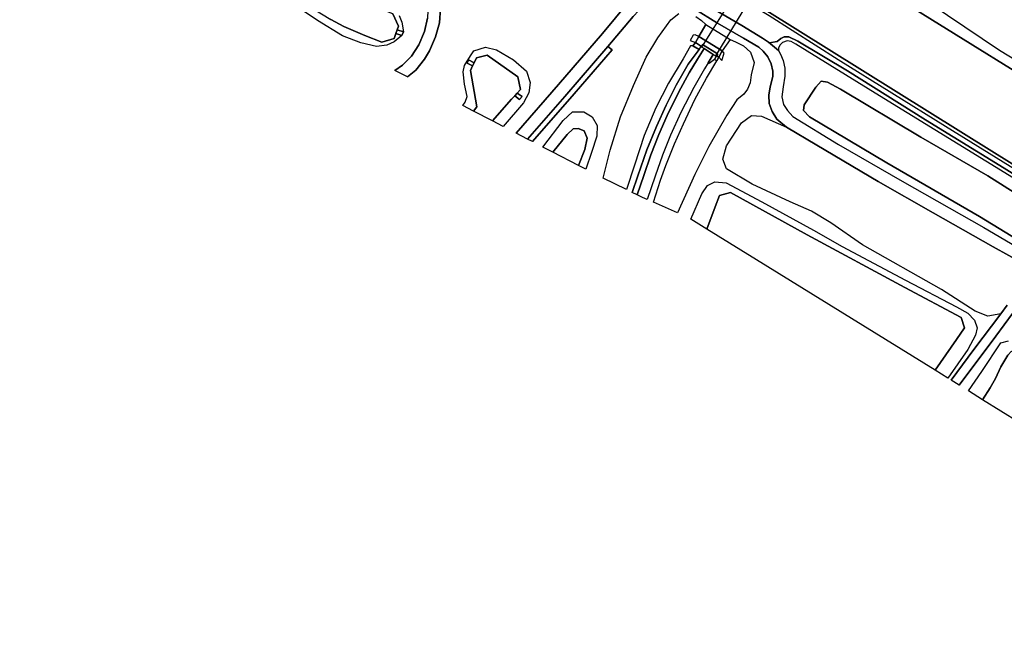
# Model space of a CAD drawing. Extents: x -26035517 to 31750492, y -9237385 to 8160032.
# Tile 100 of 256: x -12123635 to -11812140, y -2631006 to -2438812. Entities that reach past the tile are written whole.
import ezdxf

# ---------------------------------------------------------------- set-up
doc = ezdxf.new("R2010")
doc.units = 0
doc.layers.add('T-25', color=7, linetype='CONTINUOUS')

msp = doc.modelspace()

# ---------------------------------------------------------------- linework, layer by layer
at = {"layer": 'T-25', "color": 9}
for points in [[(-12123635, -2365970, 6627), (-12121641, -2367182, 6620), (-12105936, -2376936, 6500), (-12088103, -2387909, 6490), (-12075000, -2396031, 6523), (-12071668, -2398475, 6523), (-12069154, -2401165, 6523), (-12066688, -2404866, 6523), (-12063228, -2410664, 6523), (-12059511, -2415521, 6523), (-12055645, -2419339, 6523), (-12050979, -2422669, 6523), (-12041854, -2428274, 6523), (-12030535, -2435454, 6523), (-12025166, -2438741, 6523), (-12021101, -2440944, 6523), (-12014455, -2443783, 6523), (-12009075, -2445969, 6523), (-12005203, -2444790, 6840)], [(-12003748, -2440830, 6840), (-12005602, -2436929, 6610), (-12010149, -2435193, 6593), (-12016619, -2432319, 6557), (-12024022, -2427923, 6543), (-12031445, -2423310, 6507), (-12042388, -2416646, 6450), (-12047556, -2413437, 6433), (-12050316, -2411230, 6433), (-12051067, -2410630, 6433), (-12053847, -2407253, 6450), (-12057176, -2402028, 6487), (-12060655, -2396834, 6527), (-12063814, -2392773, 6563), (-12066405, -2390392, 6577), (-12069861, -2387905, 6577), (-12074111, -2385171, 6573), (-12082864, -2379789, 6557), (-12095570, -2371858, 6593), (-12105040, -2365970, 6589)], [(-12072742, -2365970, 7190), (-12069794, -2368100, 7190), (-12056537, -2377637, 7173), (-12042187, -2388024, 7167), (-12025888, -2399832, 7157), (-12013273, -2408930, 7117), (-12005246, -2414739, 7163), (-12002292, -2417189, 7197), (-11999680, -2420170, 7250), (-11997112, -2424084, 7293), (-11995338, -2428346, 7323), (-11994455, -2433611, 7340), (-11994583, -2438368, 7317), (-11995578, -2442539, 7320), (-11997328, -2446712, 7313), (-11999664, -2450317, 7273), (-12002494, -2453192, 7233), (-12004944, -2454868, 7230)], [(-12000948, -2456935, 7767), (-11998339, -2454783, 7767), (-11995517, -2451341, 7767), (-11993973, -2448649, 7767), (-11992045, -2444190, 7767), (-11990805, -2439813, 7800), (-11990541, -2435215, 7867), (-11990778, -2430456, 7880), (-11991669, -2426924, 7883), (-11992751, -2424007, 7887), (-11994854, -2420031, 7827), (-11997610, -2416283, 7807), (-12001989, -2412235, 7717), (-12013201, -2404164, 7550), (-12029157, -2392605, 7390), (-12047384, -2379390, 7283), (-12065973, -2365970, 7342)], [(-12007921, -2365970, 8507), (-12003648, -2368616, 8500), (-11984687, -2380305, 8503), (-11960589, -2395320, 8553), (-11941474, -2407074, 8620), (-11940102, -2407936, 8610), (-11935884, -2410587, 8580), (-11932774, -2412723, 8580), (-11932716, -2412787, 8580), (-11930710, -2415017, 8573), (-11928500, -2418820, 8560), (-11927699, -2422610, 8573), (-11927901, -2426399, 8547), (-11929167, -2430124, 8463), (-11929941, -2431716, 8420), (-11931037, -2433276, 8400), (-11939210, -2443194, 8117), (-11953179, -2459290, 8033), (-11966577, -2474721, 7910)], [(-11888651, -2444626, 8427), (-11895193, -2440665, 8413), (-11908542, -2432833, 8463), (-11913187, -2430034, 8493), (-11916215, -2427936, 8483), (-11919529, -2424907, 8483), (-11923543, -2420513, 8513), (-11927004, -2415955, 8570), (-11928894, -2413946, 8573), (-11931990, -2411573, 8590), (-11936747, -2408467, 8583), (-11951393, -2399377, 8597), (-11967537, -2389439, 8593), (-11985206, -2378348, 8530), (-12004674, -2366268, 8547), (-12005161, -2365970, 8547)], [(-11806725, -2487448, 8717), (-11830710, -2472573, 8940), (-11864709, -2451493, 8843), (-11886489, -2437614, 8707), (-11897520, -2430881, 8550), (-11911571, -2421996, 8600), (-11927189, -2412668, 8573), (-11940722, -2404291, 8580), (-11962168, -2391302, 8583), (-11985405, -2376660, 8577), (-12002644, -2365970, 8577), (-12002644, -2365970, 8577), (-12000341, -2365970, 7933), (-11977846, -2380188, 7933), (-11956875, -2393370, 7933), (-11934649, -2407000, 7933), (-11915117, -2418761, 7933), (-11888134, -2435520, 7933), (-11815214, -2480962, 7933), (-11749999, -2521555, 7933)], [(-11749999, -2521555, 7933), (-11815214, -2480962, 7933), (-11888134, -2435520, 7933), (-11915117, -2418761, 7933), (-11934649, -2407000, 7933), (-11956875, -2393370, 7933), (-11977846, -2380188, 7933), (-12000341, -2365970, 7933), (-11952493, -2365970, 7933), (-11950542, -2367183, 7933), (-11921945, -2384896, 7933), (-11896905, -2400295, 7933), (-11874550, -2414322, 7933), (-11864891, -2420350, 7970), (-11837943, -2437030, 7907), (-11794389, -2464048, 7903)], [(-11794389, -2464048, 7903), (-11837943, -2437030, 7907), (-11864891, -2420350, 7970), (-11874550, -2414322, 7933), (-11896905, -2400295, 7933), (-11921945, -2384896, 7933), (-11950542, -2367183, 7933), (-11952493, -2365970, 7933), (-11952493, -2365970, 7933), (-11947689, -2365970, 8567), (-11946822, -2366503, 8567), (-11930083, -2377200, 8543), (-11912459, -2388274, 8527), (-11897632, -2397794, 8523), (-11887891, -2404540, 8443), (-11875197, -2412518, 8463), (-11871477, -2414377, 8607), (-11864566, -2417190, 8763), (-11857715, -2420874, 8967), (-11848428, -2426184, 8963), (-11835635, -2433701, 8897), (-11813694, -2448419, 8863), (-11791390, -2461969, 8757)], [(-11767743, -2480538, 7867), (-11769908, -2479204, 7871), (-11775691, -2475639, 7883), (-11794389, -2464048, 7903), (-11837943, -2437030, 7907), (-11864891, -2420350, 7970), (-11874550, -2414322, 7933)], [(-12003567, -2437496, 7103), (-12002697, -2439604, 7013), (-12002226, -2442699, 7063), (-12002708, -2443835, 7063), (-12005183, -2445863, 7003), (-12007471, -2446850, 6940), (-12010779, -2447244, 7367), (-12015694, -2446085, 7743), (-12021474, -2443939, 7910), (-12029453, -2439043, 7757), (-12039958, -2431893, 7567)], [(-11962979, -2476583, 8043), (-11951206, -2463079, 8100), (-11937603, -2447324, 8107), (-11929579, -2437838, 8247), (-11926005, -2433958, 8313), (-11923680, -2432167, 8343), (-11921297, -2431268, 8387), (-11918365, -2431370, 8437), (-11915961, -2432132, 8473), (-11910343, -2435225, 8533), (-11902845, -2439910, 8533), (-11894670, -2444679, 8533), (-11889783, -2447517, 8520)], [(-11990541, -2435215, 7867), (-11990805, -2439813, 7800), (-11992045, -2444190, 7767), (-11993973, -2448649, 7767), (-11995517, -2451341, 7767), (-11998339, -2454783, 7767), (-12000948, -2456935, 7767), (-12004944, -2454868, 7230), (-12002494, -2453192, 7233), (-11999664, -2450317, 7273), (-11997328, -2446712, 7313), (-11995578, -2442539, 7320), (-11994583, -2438368, 7317)], [(-11929579, -2437838, 8247), (-11937603, -2447324, 8107), (-11951206, -2463079, 8100), (-11962979, -2476583, 8043), (-11966577, -2474721, 7910), (-11953179, -2459290, 8033), (-11939210, -2443194, 8117), (-11931037, -2433276, 8400)], [(-11805768, -2516109, 8183), (-11815627, -2510684, 8127), (-11834638, -2499877, 8143), (-11852004, -2489981, 8103), (-11871483, -2478486, 8207), (-11881054, -2472802, 8223), (-11884079, -2470250, 8277), (-11885570, -2467894, 8300), (-11886506, -2465328, 8307), (-11886599, -2462673, 8333), (-11886256, -2460069, 8340), (-11885380, -2456807, 8427), (-11885343, -2455105, 8440), (-11885879, -2452795, 8507), (-11886918, -2450518, 8473), (-11888388, -2448715, 8457), (-11889783, -2447517, 8520), (-11894670, -2444679, 8533), (-11902845, -2439910, 8533), (-11910343, -2435225, 8533)], [(-11908542, -2432833, 8463), (-11895193, -2440665, 8413), (-11888651, -2444626, 8427), (-11886767, -2445951, 8463), (-11883578, -2448551, 8407), (-11882996, -2449694, 8420), (-11882126, -2451732, 8410), (-11881565, -2454121, 8383), (-11881609, -2456681, 8377), (-11882148, -2460092, 8323), (-11882529, -2463224, 8277), (-11881967, -2465598, 8237), (-11880757, -2467580, 8173), (-11879049, -2469401, 8173), (-11864562, -2478297, 8173), (-11844426, -2489913, 8203), (-11818642, -2504582, 8180), (-11797605, -2516891, 8193)], [(-11888134, -2435520, 7933), (-11815214, -2480962, 7933), (-11749999, -2521555, 7933), (-11696484, -2554578, 7963), (-11664247, -2574554, 7963), (-11639961, -2589593, 7963), (-11610234, -2608040, 7963), (-11576883, -2628635, 7927)], [(-12005602, -2436929, 6610), (-12003748, -2440830, 6840), (-12004198, -2442055, 6840), (-12004623, -2443212, 6840), (-12005203, -2444790, 6840), (-12009075, -2445969, 6523), (-12014455, -2443783, 6523), (-12021101, -2440944, 6523), (-12025166, -2438741, 6523)], [(-12025166, -2438741, 6523), (-12021101, -2440944, 6523), (-12014455, -2443783, 6523), (-12009075, -2445969, 6523), (-12005203, -2444790, 6840), (-12004623, -2443212, 6840), (-12004198, -2442055, 6840), (-12003748, -2440830, 6840), (-12005602, -2436929, 6610)], [(-11909773, -2437853, 8629), (-11907971, -2439037, 8707), (-11906591, -2440330, 8913), (-11898866, -2445054, 8817), (-11897140, -2445768, 8721), (-11894619, -2447033, 8638), (-11892407, -2449066, 8560), (-11891250, -2452361, 8447), (-11892241, -2456283, 8347), (-11892568, -2458735, 8380), (-11893372, -2460740, 8267), (-11894538, -2462388, 8277), (-11896791, -2464161, 8217), (-11899898, -2468998, 8327), (-11905604, -2478957, 8283), (-11910096, -2487802, 8300), (-11915536, -2499862, 8177), (-11923094, -2496570, 12060), (-11920920, -2489610, 12317), (-11919214, -2484949, 12373), (-11916430, -2478099, 12683), (-11913605, -2471746, 12823), (-11910046, -2464048, 13120), (-11906356, -2457355, 13407), (-11903067, -2451853, 13527), (-11903828, -2451424, 13600), (-11903250, -2450451, 13603), (-11903025, -2450395, 12920), (-11902460, -2450642, 13053), (-11901492, -2451705, 12913), (-11900795, -2449395, 12913), (-11901354, -2448705, 12840), (-11908813, -2444101, 12858), (-11909962, -2443550, 12897), (-11910561, -2443727, 12903), (-11911509, -2445439, 13040), (-11909834, -2445988, 13040), (-11907922, -2447261, 13103), (-11908001, -2447399, 13689), (-11908143, -2447308, 13690), (-11908724, -2448253, 13673), (-11910647, -2447035, 13660), (-11911409, -2447094, 13557), (-11913752, -2451237, 13477), (-11918362, -2458895, 13280), (-11922416, -2466726, 13023), (-11926102, -2475456, 12807), (-11929169, -2484796, 12550), (-11931647, -2492563, 12283), (-11931647, -2492563, 12283), (-11939037, -2488914, 8190), (-11936821, -2480040, 8097), (-11933602, -2469518, 8140), (-11929422, -2459609, 8220), (-11925390, -2450701, 8293), (-11921718, -2444520, 8470), (-11917668, -2438836, 8607), (-11915112, -2436835, 8663)], [(-12004623, -2443212, 6840), (-12002708, -2443835, 7063), (-12002226, -2442699, 7063), (-12004198, -2442055, 6840)], [(-11906591, -2440330, 8913), (-11908813, -2444101, 12858)], [(-11906591, -2440330, 8913), (-11898866, -2445054, 8817), (-11901354, -2448705, 12840)], [(-11908813, -2444101, 12858), (-11909834, -2445988, 13040), (-11910647, -2447035, 13660), (-11908724, -2448253, 13673), (-11908143, -2447308, 13690), (-11908001, -2447399, 13689), (-11907800, -2447528, 13677)], [(-11908813, -2444101, 12858), (-11901354, -2448705, 12840)], [(-11578327, -2631006, 8780), (-11597159, -2619233, 8683), (-11625420, -2601840, 8453), (-11649157, -2586992, 8440), (-11676805, -2569965, 8590), (-11701433, -2554744, 8540), (-11725385, -2539940, 8530), (-11749538, -2524758, 8507), (-11778186, -2507059, 8600), (-11792859, -2497888, 8600), (-11812221, -2485729, 8570), (-11837089, -2470501, 8630), (-11861797, -2455011, 8760), (-11877455, -2445560, 8607), (-11880284, -2444215, 8637), (-11881746, -2444246, 8637), (-11882876, -2444805, 8563), (-11883985, -2445684, 8537), (-11886409, -2446131, 8467), (-11886767, -2445951, 8463), (-11888651, -2444626, 8427)], [(-11809263, -2488888, 8690), (-11851611, -2462870, 8667), (-11878052, -2446540, 8630), (-11879560, -2445741, 8633), (-11880875, -2445542, 8620), (-11882306, -2446074, 8530), (-11883033, -2446738, 8477), (-11883579, -2447743, 8437), (-11883578, -2448551, 8407), (-11883578, -2448551, 8407), (-11886767, -2445951, 8463), (-11886409, -2446131, 8467), (-11883985, -2445684, 8537), (-11882876, -2444805, 8563), (-11881746, -2444246, 8637), (-11880284, -2444215, 8637), (-11877455, -2445560, 8607), (-11861797, -2455011, 8760), (-11837089, -2470501, 8630), (-11812221, -2485729, 8570), (-11792859, -2497888, 8600)], [(-11961414, -2477393, 8043), (-11948224, -2462258, 8143), (-11936192, -2448306, 8180), (-11937603, -2447324, 8107)], [(-11908724, -2448253, 13673), (-11912195, -2452893, 13567), (-11915904, -2459484, 13347), (-11919128, -2465862, 13177), (-11922150, -2472589, 12990), (-11925188, -2479982, 12763), (-11928081, -2488236, 12580), (-11929838, -2493456, 12390)], [(-11928290, -2494220, 12390), (-11926197, -2488130, 12580), (-11923956, -2481536, 12710), (-11921410, -2475162, 12910), (-11918758, -2469153, 13057), (-11915119, -2461682, 13290), (-11911814, -2455664, 13483), (-11909205, -2451317, 13620), (-11907123, -2447963, 13671)], [(-11907587, -2446674, 12960), (-11907922, -2447261, 13103), (-11909834, -2445988, 13040)], [(-11907922, -2447261, 13103), (-11908001, -2447399, 13689)], [(-11889783, -2447517, 8520), (-11888388, -2448715, 8457), (-11886918, -2450518, 8473), (-11885879, -2452795, 8507), (-11885343, -2455105, 8440), (-11885380, -2456807, 8427), (-11886256, -2460069, 8340), (-11886599, -2462673, 8333), (-11886506, -2465328, 8307), (-11885570, -2467894, 8300), (-11884079, -2470250, 8277), (-11881054, -2472802, 8223), (-11871483, -2478486, 8207), (-11852004, -2489981, 8103), (-11834638, -2499877, 8143), (-11815627, -2510684, 8127), (-11805768, -2516109, 8183)], [(-11809263, -2488888, 8690), (-11851611, -2462870, 8667), (-11878052, -2446540, 8630), (-11879560, -2445741, 8633), (-11880875, -2445542, 8620), (-11882306, -2446074, 8530), (-11883033, -2446738, 8477), (-11883579, -2447743, 8437), (-11883578, -2448551, 8407), (-11882996, -2449694, 8420), (-11882126, -2451732, 8410), (-11881565, -2454121, 8383), (-11881609, -2456681, 8377), (-11882148, -2460092, 8323), (-11882529, -2463224, 8277), (-11881967, -2465598, 8237), (-11880757, -2467580, 8173), (-11879049, -2469401, 8173), (-11864562, -2478297, 8173), (-11844426, -2489913, 8203), (-11818642, -2504582, 8180), (-11797605, -2516891, 8193)], [(-11965238, -2460931, 6773), (-11966020, -2456921, 6677), (-11975794, -2450023, 6613), (-11979122, -2450842, 6633)], [(-11904253, -2449807, 13644), (-11905840, -2452425, 13586), (-11907012, -2454358, 13543), (-11910376, -2460215, 13273), (-11914428, -2468199, 13040), (-11917715, -2475293, 12837), (-11920316, -2481690, 12660)], [(-11903828, -2451424, 13600), (-11905504, -2452696, 13600), (-11905840, -2452425, 13586)], [(-11903546, -2450261, 13637), (-11903250, -2450451, 13603), (-11903828, -2451424, 13600), (-11903067, -2451853, 13527), (-11902460, -2450642, 13053), (-11901354, -2448705, 12840)], [(-11903025, -2450395, 12920), (-11903250, -2450451, 13603)], [(-11902460, -2450642, 13053), (-11903025, -2450395, 12920), (-11902904, -2449599, 12965)], [(-11979876, -2452448, 6633), (-11981622, -2451492, 7230), (-11982080, -2452531, 7190), (-11980339, -2453435, 6633)], [(-11981002, -2454847, 6633), (-11978972, -2466332, 6633), (-11980107, -2467720, 6573)], [(-11838509, -2476007, 8677), (-11863938, -2460787, 8663), (-11868122, -2458523, 8663), (-11870124, -2458236, 8637), (-11871818, -2460162, 8557), (-11875415, -2465737, 8237), (-11875689, -2467537, 8137), (-11873765, -2469497, 8103), (-11849273, -2484097, 8167), (-11819985, -2501095, 8247), (-11797530, -2514783, 8160), (-11796040, -2514832, 8160), (-11794243, -2513786, 8310), (-11790199, -2507597, 8480), (-11791879, -2504950, 8507), (-11796665, -2501257, 8480), (-11817343, -2488179, 8637), (-11838509, -2476007, 8677)], [(-11967035, -2462926, 6773), (-11965491, -2464092, 7297), (-11964654, -2463078, 7260), (-11966235, -2462038, 6773)], [(-11974087, -2470836, 6707), (-11967998, -2463994, 6773)], [(-11813253, -2531811, 8149), (-11817371, -2532631, 8073), (-11821338, -2530979, 8070), (-11831988, -2524197, 8070), (-11856997, -2509984, 8110), (-11866996, -2503060, 8133), (-11873091, -2499376, 8133), (-11879896, -2496451, 8163), (-11891946, -2490851, 8143), (-11900020, -2486008, 8120), (-11901240, -2482937, 8107), (-11900015, -2478703, 8137), (-11895245, -2471404, 8220), (-11892144, -2469080, 8233), (-11888944, -2469282, 8233), (-11881054, -2472802, 8223)], [(-11811255, -2529159, 8133), (-11813253, -2531811, 8149), (-11813253, -2531811, 8149), (-11817371, -2532631, 8073), (-11821338, -2530979, 8070), (-11831988, -2524197, 8070), (-11856997, -2509984, 8110), (-11866996, -2503060, 8133), (-11873091, -2499376, 8133), (-11879896, -2496451, 8163), (-11891946, -2490851, 8143), (-11900020, -2486008, 8120), (-11901240, -2482937, 8107), (-11900015, -2478703, 8137), (-11895245, -2471404, 8220), (-11892144, -2469080, 8233), (-11888944, -2469282, 8233), (-11881054, -2472802, 8223), (-11871483, -2478486, 8207), (-11852004, -2489981, 8103), (-11834638, -2499877, 8143), (-11815627, -2510684, 8127), (-11805768, -2516109, 8183)], [(-11920316, -2481690, 12660), (-11922629, -2488288, 12353), (-11925152, -2495674, 12187)], [(-11824730, -2536248, 6623), (-11825836, -2533061, 6623), (-11843596, -2523538, 6593), (-11874473, -2506855, 6613), (-11898802, -2493520, 6673), (-11902197, -2494369, 6710)], [(-11903665, -2498018, 6663), (-11906235, -2505040, 6683)], [(-11811255, -2529159, 8133), (-11813253, -2531811, 8149), (-11821813, -2543177, 8217), (-11828935, -2552868, 8190)], [(-11809525, -2531716, 8098), (-11814861, -2538892, 8147), (-11826471, -2554393, 8153), (-11828935, -2552868, 8190), (-11821813, -2543177, 8217), (-11813253, -2531811, 8149), (-11811255, -2529159, 8133)], [(-11826471, -2554393, 8153), (-11814861, -2538892, 8147), (-11809525, -2531716, 8098)], [(-11834023, -2549720, 6860), (-11827224, -2540007, 6670)], [(-11811027, -2544893, 6667), (-11813289, -2548570, 6740), (-11814957, -2552345, 6717), (-11816565, -2555265, 6720), (-11818991, -2559021, 6720), (-11823484, -2556241, 7967), (-11819258, -2550122, 7967), (-11813262, -2541007, 7973), (-11810831, -2540370, 7973)], [(-11813289, -2548570, 6740), (-11814957, -2552345, 6717), (-11816565, -2555265, 6720), (-11818991, -2559021, 6720)]]:
    msp.add_polyline3d(points, dxfattribs=at)
for points in [[(-11907800, -2447528, 13677), (-11899518, -2434167, 14277), (-11888685, -2416816, 14553), (-11881456, -2405211, 14323), (-11872871, -2391397, 13710), (-11872282, -2391766, 13698), (-11868771, -2393968, 13623), (-11877367, -2407933, 14327), (-11885703, -2421302, 14500), (-11895159, -2436569, 14207), (-11903546, -2450261, 13637), (-11904253, -2449807, 13644), (-11907123, -2447963, 13671), (-11907800, -2447528, 13677)], [(-12004198, -2442055, 6840), (-12002226, -2442699, 7063), (-12002708, -2443835, 7063), (-12004623, -2443212, 6840), (-12004198, -2442055, 6840)], [(-11901354, -2448705, 12840), (-11908813, -2444101, 12858), (-11906591, -2440330, 8913), (-11898866, -2445054, 8817), (-11901354, -2448705, 12840)], [(-11902460, -2450642, 13053), (-11903025, -2450395, 12920), (-11902904, -2449599, 12965), (-11907587, -2446674, 12960), (-11907922, -2447261, 13103), (-11909834, -2445988, 13040), (-11908813, -2444101, 12858), (-11901354, -2448705, 12840), (-11902460, -2450642, 13053)], [(-11983450, -2465990, 7293), (-11982748, -2464863, 7333), (-11982105, -2463149, 7337), (-11982866, -2459219, 7437), (-11983349, -2455312, 7323), (-11982876, -2453308, 7277), (-11980976, -2450280, 7277), (-11979918, -2448657, 7303), (-11976253, -2447507, 7370), (-11972798, -2448397, 7420), (-11967461, -2451487, 7473), (-11963350, -2455106, 7540), (-11962111, -2458645, 7537), (-11962569, -2461989, 7603), (-11964284, -2465109, 7613), (-11970731, -2472572, 7520), (-11974087, -2470836, 6707), (-11967998, -2463994, 6773), (-11967035, -2462926, 6773), (-11966235, -2462038, 6773), (-11965238, -2460931, 6773), (-11966020, -2456921, 6677), (-11975794, -2450023, 6613), (-11979122, -2450842, 6633), (-11979876, -2452448, 6633), (-11980339, -2453435, 6633), (-11981002, -2454847, 6633), (-11978972, -2466332, 6633), (-11980107, -2467720, 6573), (-11983450, -2465990, 7293)], [(-11961414, -2477393, 8043), (-11962979, -2476583, 8043), (-11951206, -2463079, 8100), (-11937603, -2447324, 8107), (-11936192, -2448306, 8180), (-11948224, -2462258, 8143), (-11961414, -2477393, 8043)], [(-11928290, -2494220, 12390), (-11929838, -2493456, 12390), (-11928081, -2488236, 12580), (-11925188, -2479982, 12763), (-11922150, -2472589, 12990), (-11919128, -2465862, 13177), (-11915904, -2459484, 13347), (-11912195, -2452893, 13567), (-11908724, -2448253, 13673), (-11908143, -2447308, 13690), (-11908001, -2447399, 13689), (-11907800, -2447528, 13677), (-11907123, -2447963, 13671), (-11909205, -2451317, 13620), (-11911814, -2455664, 13483), (-11915119, -2461682, 13290), (-11918758, -2469153, 13057), (-11921410, -2475162, 12910), (-11923956, -2481536, 12710), (-11926197, -2488130, 12580), (-11928290, -2494220, 12390)], [(-11925152, -2495674, 12187), (-11926623, -2495033, 12247), (-11926794, -2494959, 12153), (-11928290, -2494220, 12390), (-11926197, -2488130, 12580), (-11923956, -2481536, 12710), (-11921410, -2475162, 12910), (-11918758, -2469153, 13057), (-11915119, -2461682, 13290), (-11911814, -2455664, 13483), (-11909205, -2451317, 13620), (-11907123, -2447963, 13671), (-11904253, -2449807, 13644), (-11905840, -2452425, 13586), (-11907012, -2454358, 13543), (-11910376, -2460215, 13273), (-11914428, -2468199, 13040), (-11917715, -2475293, 12837), (-11920316, -2481690, 12660), (-11922629, -2488288, 12353), (-11925152, -2495674, 12187)], [(-11910647, -2447035, 13660), (-11909834, -2445988, 13040), (-11907922, -2447261, 13103), (-11908001, -2447399, 13689), (-11908143, -2447308, 13690), (-11908724, -2448253, 13673), (-11910647, -2447035, 13660)], [(-11907587, -2446674, 12960), (-11902904, -2449599, 12965), (-11903025, -2450395, 12920), (-11903250, -2450451, 13603), (-11903546, -2450261, 13637), (-11904253, -2449807, 13644), (-11907123, -2447963, 13671), (-11907800, -2447528, 13677), (-11908001, -2447399, 13689), (-11907922, -2447261, 13103), (-11907587, -2446674, 12960)], [(-11980107, -2467720, 6573), (-11978972, -2466332, 6633), (-11981002, -2454847, 6633), (-11980339, -2453435, 6633), (-11979876, -2452448, 6633), (-11979122, -2450842, 6633), (-11975794, -2450023, 6613), (-11966020, -2456921, 6677), (-11965238, -2460931, 6773), (-11966235, -2462038, 6773), (-11967035, -2462926, 6773), (-11967998, -2463994, 6773), (-11974087, -2470836, 6707), (-11980107, -2467720, 6573)], [(-11905840, -2452425, 13586), (-11904253, -2449807, 13644), (-11903546, -2450261, 13637), (-11903250, -2450451, 13603), (-11903828, -2451424, 13600), (-11905504, -2452696, 13600), (-11905840, -2452425, 13586)], [(-11903828, -2451424, 13600), (-11903250, -2450451, 13603), (-11903025, -2450395, 12920), (-11902460, -2450642, 13053), (-11903067, -2451853, 13527), (-11903828, -2451424, 13600)], [(-11979876, -2452448, 6633), (-11980339, -2453435, 6633), (-11982080, -2452531, 7190), (-11981622, -2451492, 7230), (-11979876, -2452448, 6633)], [(-11838509, -2476007, 8677), (-11817343, -2488179, 8637), (-11796665, -2501257, 8480), (-11791879, -2504950, 8507), (-11790199, -2507597, 8480), (-11794243, -2513786, 8310), (-11796040, -2514832, 8160), (-11797530, -2514783, 8160), (-11819985, -2501095, 8247), (-11849273, -2484097, 8167), (-11873765, -2469497, 8103), (-11875689, -2467537, 8137), (-11875415, -2465737, 8237), (-11871818, -2460162, 8557), (-11870124, -2458236, 8637), (-11868122, -2458523, 8663), (-11863938, -2460787, 8663), (-11838509, -2476007, 8677)], [(-11967035, -2462926, 6773), (-11966235, -2462038, 6773), (-11964654, -2463078, 7260), (-11965491, -2464092, 7297), (-11967035, -2462926, 6773)], [(-11955021, -2480701, 6550), (-11958125, -2479095, 7950), (-11951691, -2470679, 8053), (-11948785, -2467969, 8113), (-11945171, -2467978, 8017), (-11942539, -2469519, 7970), (-11940903, -2472230, 7920), (-11941067, -2475609, 7907), (-11942751, -2480781, 7907), (-11944578, -2486105, 7907), (-11946865, -2484922, 6550), (-11944879, -2479826, 6550), (-11944073, -2476256, 6550), (-11945059, -2473965, 6550), (-11946980, -2473221, 6550), (-11948540, -2473370, 6550), (-11950387, -2475133, 6550), (-11955021, -2480701, 6550)], [(-11955021, -2480701, 6550), (-11950387, -2475133, 6550), (-11948540, -2473370, 6550), (-11946980, -2473221, 6550), (-11945059, -2473965, 6550), (-11944073, -2476256, 6550), (-11944879, -2479826, 6550), (-11946865, -2484922, 6550), (-11955021, -2480701, 6550)], [(-11911275, -2501921, 7947), (-11907797, -2493861, 7963), (-11906015, -2491274, 7990), (-11903671, -2490052, 8123), (-11900095, -2490389, 8167), (-11888824, -2496437, 8073), (-11872531, -2505402, 8053), (-11863441, -2510510, 8000), (-11843349, -2521175, 7990), (-11827295, -2529652, 7937), (-11823690, -2531645, 8080), (-11821528, -2533885, 8023), (-11820773, -2536302, 8067), (-11821244, -2538552, 8090), (-11823671, -2543168, 8057), (-11830056, -2552175, 8033), (-11834023, -2549720, 6860), (-11827224, -2540007, 6670), (-11824730, -2536248, 6623), (-11825836, -2533061, 6623), (-11843596, -2523538, 6593), (-11874473, -2506855, 6613), (-11898802, -2493520, 6673), (-11902197, -2494369, 6710), (-11903665, -2498018, 6663), (-11906235, -2505040, 6683), (-11911275, -2501921, 7947)], [(-11834023, -2549720, 6860), (-11906235, -2505040, 6683), (-11903665, -2498018, 6663), (-11902197, -2494369, 6710), (-11898802, -2493520, 6673), (-11874473, -2506855, 6613), (-11843596, -2523538, 6593), (-11825836, -2533061, 6623), (-11824730, -2536248, 6623), (-11827224, -2540007, 6670), (-11834023, -2549720, 6860)], [(-11818991, -2559021, 6720), (-11816565, -2555265, 6720), (-11814957, -2552345, 6717), (-11813289, -2548570, 6740), (-11811027, -2544893, 6667), (-11809903, -2543664, 6667), (-11807710, -2543950, 6667), (-11781579, -2559891, 6667), (-11760034, -2572723, 6590), (-11761366, -2575159, 7480), (-11762222, -2576705, 7480), (-11764156, -2580197, 6883), (-11764295, -2580460, 6927), (-11766339, -2580325, 6587), (-11767730, -2580681, 6623), (-11769893, -2582840, 6623), (-11772598, -2587727, 6623), (-11818991, -2559021, 6720)]]:
    msp.add_polyline3d(points, close=True, dxfattribs=at)

doc.saveas('drawing.dxf')
